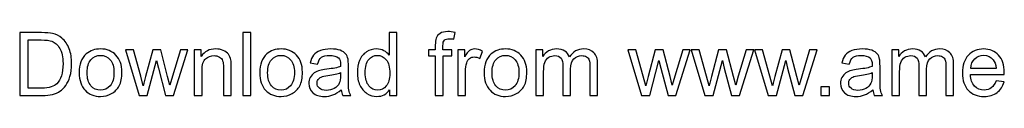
# Model space of a CAD drawing. Header units: millimetres. Extents: x -633 to 605, y -921 to 687.
# Tile 2 of 83: x -301 to -15, y -921 to -902. Entities that reach past the tile are written whole.
import ezdxf

# ---------------------------------------------------------------- set-up
doc = ezdxf.new("R2010")
doc.units = ezdxf.units.MM
doc.header["$MEASUREMENT"] = 0
doc.layers.add('Layer 1', color=7, linetype='Continuous')

msp = doc.modelspace()

# ---------------------------------------------------------------- linework, layer by layer
at = {"layer": 'Layer 1', "color": 250}
for points, knots in [([(-300.9496, -920.4738), (-300.9496, -920.4738), (-300.9496, -902.2008), (-300.9496, -902.2008), (-300.9496, -902.2008), (-300.9496, -902.2008), (-294.6544, -902.2008), (-294.6544, -902.2008), (-294.6544, -902.2008), (-293.2338, -902.2008), (-292.1491, -902.2859), (-291.4005, -902.4603), (-291.4005, -902.4603), (-290.3542, -902.7027), (-289.4609, -903.1409), (-288.7208, -903.7704), (-288.7208, -903.7704), (-287.7553, -904.587), (-287.0364, -905.6249), (-286.5601, -906.8924), (-286.5601, -906.8924), (-286.0794, -908.16), (-285.8412, -909.6104), (-285.8412, -911.2395), (-285.8412, -911.2395), (-285.8412, -912.6261), (-286.0029, -913.8554), (-286.3261, -914.9273), (-286.3261, -914.9273), (-286.6494, -915.9991), (-287.0662, -916.8881), (-287.5724, -917.5899), (-287.5724, -917.5899), (-288.0828, -918.2918), (-288.6358, -918.8447), (-289.2398, -919.2445), (-289.2398, -919.2445), (-289.8395, -919.6486), (-290.5668, -919.9549), (-291.4175, -920.1633), (-291.4175, -920.1633), (-292.2725, -920.3717), (-293.2508, -920.4738), (-294.3567, -920.4738), (-294.3567, -920.4738), (-294.3567, -920.4738), (-300.9496, -920.4738), (-300.9496, -920.4738)], [0, 0, 0, 0, 0.07692308, 0.07692308, 0.07692308, 0.07692308, 0.15384615, 0.15384615, 0.15384615, 0.15384615, 0.23076923, 0.23076923, 0.23076923, 0.23076923, 0.30769231, 0.30769231, 0.30769231, 0.30769231, 0.38461538, 0.38461538, 0.38461538, 0.38461538, 0.46153846, 0.46153846, 0.46153846, 0.46153846, 0.53846154, 0.53846154, 0.53846154, 0.53846154, 0.61538462, 0.61538462, 0.61538462, 0.61538462, 0.69230769, 0.69230769, 0.69230769, 0.69230769, 0.76923077, 0.76923077, 0.76923077, 0.76923077, 0.84615385, 0.84615385, 0.84615385, 0.84615385, 1, 1, 1, 1]), ([(-298.5251, -918.33), (-298.5251, -918.33), (-294.6289, -918.33), (-294.6289, -918.33), (-294.6289, -918.33), (-293.4252, -918.33), (-292.4809, -918.2195), (-291.7961, -917.994), (-291.7961, -917.994), (-291.1113, -917.7686), (-290.5668, -917.4538), (-290.1585, -917.0455), (-290.1585, -917.0455), (-289.5885, -916.4713), (-289.1419, -915.6971), (-288.8229, -914.7273), (-288.8229, -914.7273), (-288.5039, -913.7575), (-288.3423, -912.5836), (-288.3423, -911.2012), (-288.3423, -911.2012), (-288.3423, -909.2871), (-288.657, -907.8154), (-289.2823, -906.7861), (-289.2823, -906.7861), (-289.9075, -905.7567), (-290.6689, -905.0677), (-291.5664, -904.7189), (-291.5664, -904.7189), (-292.2129, -904.4679), (-293.255, -904.3446), (-294.6927, -904.3446), (-294.6927, -904.3446), (-294.6927, -904.3446), (-298.5251, -904.3446), (-298.5251, -904.3446), (-298.5251, -904.3446), (-298.5251, -904.3446), (-298.5251, -918.33), (-298.5251, -918.33)], [0, 0, 0, 0, 0.09090909, 0.09090909, 0.09090909, 0.09090909, 0.18181818, 0.18181818, 0.18181818, 0.18181818, 0.27272727, 0.27272727, 0.27272727, 0.27272727, 0.36363636, 0.36363636, 0.36363636, 0.36363636, 0.45454545, 0.45454545, 0.45454545, 0.45454545, 0.54545455, 0.54545455, 0.54545455, 0.54545455, 0.63636364, 0.63636364, 0.63636364, 0.63636364, 0.72727273, 0.72727273, 0.72727273, 0.72727273, 0.81818182, 0.81818182, 0.81818182, 0.81818182, 1, 1, 1, 1]), ([(-236.033, -920.4738), (-236.033, -920.4738), (-236.033, -902.2008), (-236.033, -902.2008), (-236.033, -902.2008), (-236.033, -902.2008), (-233.7871, -902.2008), (-233.7871, -902.2008), (-233.7871, -902.2008), (-233.7871, -902.2008), (-233.7871, -920.4738), (-233.7871, -920.4738), (-233.7871, -920.4738), (-233.7871, -920.4738), (-236.033, -920.4738), (-236.033, -920.4738)], [0, 0, 0, 0, 0.2, 0.2, 0.2, 0.2, 0.4, 0.4, 0.4, 0.4, 0.6, 0.6, 0.6, 0.6, 1, 1, 1, 1]), ([(-193.3747, -920.4738), (-193.3747, -920.4738), (-193.3747, -918.7937), (-193.3747, -918.7937), (-193.3747, -918.7937), (-194.2127, -920.0995), (-195.4462, -920.7545), (-197.0752, -920.7545), (-197.0752, -920.7545), (-198.1301, -920.7545), (-199.0999, -920.4653), (-199.9804, -919.8826), (-199.9804, -919.8826), (-200.8651, -919.3041), (-201.5499, -918.4917), (-202.0391, -917.4538), (-202.0391, -917.4538), (-202.524, -916.4117), (-202.7664, -915.2165), (-202.7664, -913.8639), (-202.7664, -913.8639), (-202.7664, -912.5453), (-202.5452, -911.3501), (-202.1071, -910.2739), (-202.1071, -910.2739), (-201.6648, -909.2021), (-201.0055, -908.3769), (-200.125, -907.8069), (-200.125, -907.8069), (-199.2488, -907.2327), (-198.262, -906.9477), (-197.1773, -906.9477), (-197.1773, -906.9477), (-196.3777, -906.9477), (-195.6673, -907.1179), (-195.0463, -907.4539), (-195.0463, -907.4539), (-194.4253, -907.7899), (-193.9192, -908.2323), (-193.5278, -908.7725), (-193.5278, -908.7725), (-193.5278, -908.7725), (-193.5278, -902.2008), (-193.5278, -902.2008), (-193.5278, -902.2008), (-193.5278, -902.2008), (-191.282, -902.2008), (-191.282, -902.2008), (-191.282, -902.2008), (-191.282, -902.2008), (-191.282, -920.4738), (-191.282, -920.4738), (-191.282, -920.4738), (-191.282, -920.4738), (-193.3747, -920.4738), (-193.3747, -920.4738)], [0, 0, 0, 0, 0.06666667, 0.06666667, 0.06666667, 0.06666667, 0.13333333, 0.13333333, 0.13333333, 0.13333333, 0.2, 0.2, 0.2, 0.2, 0.26666667, 0.26666667, 0.26666667, 0.26666667, 0.33333333, 0.33333333, 0.33333333, 0.33333333, 0.4, 0.4, 0.4, 0.4, 0.46666667, 0.46666667, 0.46666667, 0.46666667, 0.53333333, 0.53333333, 0.53333333, 0.53333333, 0.6, 0.6, 0.6, 0.6, 0.66666667, 0.66666667, 0.66666667, 0.66666667, 0.73333333, 0.73333333, 0.73333333, 0.73333333, 0.8, 0.8, 0.8, 0.8, 0.86666667, 0.86666667, 0.86666667, 0.86666667, 1, 1, 1, 1]), ([(-180.1038, -920.4738), (-180.1038, -920.4738), (-180.1038, -908.9639), (-180.1038, -908.9639), (-180.1038, -908.9639), (-180.1038, -908.9639), (-182.0944, -908.9639), (-182.0944, -908.9639), (-182.0944, -908.9639), (-182.0944, -908.9639), (-182.0944, -907.2285), (-182.0944, -907.2285), (-182.0944, -907.2285), (-182.0944, -907.2285), (-180.1038, -907.2285), (-180.1038, -907.2285), (-180.1038, -907.2285), (-180.1038, -907.2285), (-180.1038, -905.8248), (-180.1038, -905.8248), (-180.1038, -905.8248), (-180.1038, -904.9358), (-180.0272, -904.2765), (-179.8698, -903.8469), (-179.8698, -903.8469), (-179.6529, -903.2685), (-179.2786, -902.7963), (-178.7342, -902.4348), (-178.7342, -902.4348), (-178.194, -902.0732), (-177.4326, -901.8946), (-176.4543, -901.8946), (-176.4543, -901.8946), (-175.8205, -901.8946), (-175.123, -901.9711), (-174.3573, -902.12), (-174.3573, -902.12), (-174.3573, -902.12), (-174.6934, -904.0851), (-174.6934, -904.0851), (-174.6934, -904.0851), (-175.1612, -904.0043), (-175.5993, -903.9618), (-176.0162, -903.9618), (-176.0162, -903.9618), (-176.6967, -903.9618), (-177.1774, -904.1064), (-177.4624, -904.3956), (-177.4624, -904.3956), (-177.7431, -904.6849), (-177.8835, -905.2251), (-177.8835, -906.0162), (-177.8835, -906.0162), (-177.8835, -906.0162), (-177.8835, -907.2285), (-177.8835, -907.2285), (-177.8835, -907.2285), (-177.8835, -907.2285), (-175.3059, -907.2285), (-175.3059, -907.2285), (-175.3059, -907.2285), (-175.3059, -907.2285), (-175.3059, -908.9639), (-175.3059, -908.9639), (-175.3059, -908.9639), (-175.3059, -908.9639), (-177.8579, -908.9639), (-177.8579, -908.9639), (-177.8579, -908.9639), (-177.8579, -908.9639), (-177.8579, -920.4738), (-177.8579, -920.4738), (-177.8579, -920.4738), (-177.8579, -920.4738), (-180.1038, -920.4738), (-180.1038, -920.4738)], [0, 0, 0, 0, 0.05, 0.05, 0.05, 0.05, 0.1, 0.1, 0.1, 0.1, 0.15, 0.15, 0.15, 0.15, 0.2, 0.2, 0.2, 0.2, 0.25, 0.25, 0.25, 0.25, 0.3, 0.3, 0.3, 0.3, 0.35, 0.35, 0.35, 0.35, 0.4, 0.4, 0.4, 0.4, 0.45, 0.45, 0.45, 0.45, 0.5, 0.5, 0.5, 0.5, 0.55, 0.55, 0.55, 0.55, 0.6, 0.6, 0.6, 0.6, 0.65, 0.65, 0.65, 0.65, 0.7, 0.7, 0.7, 0.7, 0.75, 0.75, 0.75, 0.75, 0.8, 0.8, 0.8, 0.8, 0.85, 0.85, 0.85, 0.85, 0.9, 0.9, 0.9, 0.9, 1, 1, 1, 1]), ([(-283.6422, -913.8511), (-283.6422, -911.4054), (-282.9617, -909.5934), (-281.5963, -908.4152), (-281.5963, -908.4152), (-280.4606, -907.4369), (-279.0697, -906.9477), (-277.4321, -906.9477), (-277.4321, -906.9477), (-275.6159, -906.9477), (-274.1272, -907.5432), (-272.9702, -908.7342), (-272.9702, -908.7342), (-271.8175, -909.9209), (-271.2391, -911.567), (-271.2391, -913.664), (-271.2391, -913.664), (-271.2391, -915.3654), (-271.4943, -916.701), (-272.0047, -917.675), (-272.0047, -917.675), (-272.5151, -918.6491), (-273.2595, -919.4062), (-274.2378, -919.9464), (-274.2378, -919.9464), (-275.2118, -920.4866), (-276.2794, -920.7545), (-277.4321, -920.7545), (-277.4321, -920.7545), (-279.2866, -920.7545), (-280.7839, -920.1633), (-281.9281, -918.9766), (-281.9281, -918.9766), (-283.0722, -917.7899), (-283.6422, -916.08), (-283.6422, -913.8511)], [0, 0, 0, 0, 0.1, 0.1, 0.1, 0.1, 0.2, 0.2, 0.2, 0.2, 0.3, 0.3, 0.3, 0.3, 0.4, 0.4, 0.4, 0.4, 0.5, 0.5, 0.5, 0.5, 0.6, 0.6, 0.6, 0.6, 0.7, 0.7, 0.7, 0.7, 0.8, 0.8, 0.8, 0.8, 1, 1, 1, 1]), ([(-266.2242, -920.4738), (-266.2242, -920.4738), (-270.2267, -907.2285), (-270.2267, -907.2285), (-270.2267, -907.2285), (-270.2267, -907.2285), (-267.8788, -907.2285), (-267.8788, -907.2285), (-267.8788, -907.2285), (-267.8788, -907.2285), (-265.7648, -914.872), (-265.7648, -914.872), (-265.7648, -914.872), (-265.7648, -914.872), (-265.0162, -917.7175), (-265.0162, -917.7175), (-265.0162, -917.7175), (-264.9864, -917.5772), (-264.7567, -916.6669), (-264.3314, -914.9868), (-264.3314, -914.9868), (-264.3314, -914.9868), (-262.2344, -907.2285), (-262.2344, -907.2285), (-262.2344, -907.2285), (-262.2344, -907.2285), (-259.9333, -907.2285), (-259.9333, -907.2285), (-259.9333, -907.2285), (-259.9333, -907.2285), (-257.9384, -914.9188), (-257.9384, -914.9188), (-257.9384, -914.9188), (-257.9384, -914.9188), (-257.2876, -917.4411), (-257.2876, -917.4411), (-257.2876, -917.4411), (-257.2876, -917.4411), (-256.5262, -914.8847), (-256.5262, -914.8847), (-256.5262, -914.8847), (-256.5262, -914.8847), (-254.2379, -907.2285), (-254.2379, -907.2285), (-254.2379, -907.2285), (-254.2379, -907.2285), (-252.0558, -907.2285), (-252.0558, -907.2285), (-252.0558, -907.2285), (-252.0558, -907.2285), (-256.2115, -920.4738), (-256.2115, -920.4738), (-256.2115, -920.4738), (-256.2115, -920.4738), (-258.5339, -920.4738), (-258.5339, -920.4738), (-258.5339, -920.4738), (-258.5339, -920.4738), (-260.6351, -912.5496), (-260.6351, -912.5496), (-260.6351, -912.5496), (-260.6351, -912.5496), (-261.1668, -910.2825), (-261.1668, -910.2825), (-261.1668, -910.2825), (-261.1668, -910.2825), (-263.8465, -920.4738), (-263.8465, -920.4738), (-263.8465, -920.4738), (-263.8465, -920.4738), (-266.2242, -920.4738), (-266.2242, -920.4738)], [0, 0, 0, 0, 0.05263158, 0.05263158, 0.05263158, 0.05263158, 0.10526316, 0.10526316, 0.10526316, 0.10526316, 0.15789474, 0.15789474, 0.15789474, 0.15789474, 0.21052632, 0.21052632, 0.21052632, 0.21052632, 0.26315789, 0.26315789, 0.26315789, 0.26315789, 0.31578947, 0.31578947, 0.31578947, 0.31578947, 0.36842105, 0.36842105, 0.36842105, 0.36842105, 0.42105263, 0.42105263, 0.42105263, 0.42105263, 0.47368421, 0.47368421, 0.47368421, 0.47368421, 0.52631579, 0.52631579, 0.52631579, 0.52631579, 0.57894737, 0.57894737, 0.57894737, 0.57894737, 0.63157895, 0.63157895, 0.63157895, 0.63157895, 0.68421053, 0.68421053, 0.68421053, 0.68421053, 0.73684211, 0.73684211, 0.73684211, 0.73684211, 0.78947368, 0.78947368, 0.78947368, 0.78947368, 0.84210526, 0.84210526, 0.84210526, 0.84210526, 0.89473684, 0.89473684, 0.89473684, 0.89473684, 1, 1, 1, 1]), ([(-250.1758, -920.4738), (-250.1758, -920.4738), (-250.1758, -907.2285), (-250.1758, -907.2285), (-250.1758, -907.2285), (-250.1758, -907.2285), (-248.1597, -907.2285), (-248.1597, -907.2285), (-248.1597, -907.2285), (-248.1597, -907.2285), (-248.1597, -909.1085), (-248.1597, -909.1085), (-248.1597, -909.1085), (-247.1899, -907.6666), (-245.7862, -906.9477), (-243.953, -906.9477), (-243.953, -906.9477), (-243.1533, -906.9477), (-242.4217, -907.0923), (-241.7539, -907.3773), (-241.7539, -907.3773), (-241.0861, -907.6623), (-240.5842, -908.0409), (-240.2524, -908.5045), (-240.2524, -908.5045), (-239.9207, -908.9681), (-239.6867, -909.5211), (-239.5549, -910.1591), (-239.5549, -910.1591), (-239.4741, -910.5759), (-239.4315, -911.3033), (-239.4315, -912.3411), (-239.4315, -912.3411), (-239.4315, -912.3411), (-239.4315, -920.4738), (-239.4315, -920.4738), (-239.4315, -920.4738), (-239.4315, -920.4738), (-241.6774, -920.4738), (-241.6774, -920.4738), (-241.6774, -920.4738), (-241.6774, -920.4738), (-241.6774, -912.4262), (-241.6774, -912.4262), (-241.6774, -912.4262), (-241.6774, -911.5117), (-241.7624, -910.8269), (-241.9368, -910.376), (-241.9368, -910.376), (-242.1112, -909.9252), (-242.4217, -909.5636), (-242.8641, -909.2914), (-242.8641, -909.2914), (-243.3064, -909.0234), (-243.8296, -908.8873), (-244.4251, -908.8873), (-244.4251, -908.8873), (-245.3779, -908.8873), (-246.1988, -909.1893), (-246.8921, -909.7976), (-246.8921, -909.7976), (-247.5854, -910.4016), (-247.93, -911.5542), (-247.93, -913.2471), (-247.93, -913.2471), (-247.93, -913.2471), (-247.93, -920.4738), (-247.93, -920.4738), (-247.93, -920.4738), (-247.93, -920.4738), (-250.1758, -920.4738), (-250.1758, -920.4738)], [0, 0, 0, 0, 0.05263158, 0.05263158, 0.05263158, 0.05263158, 0.10526316, 0.10526316, 0.10526316, 0.10526316, 0.15789474, 0.15789474, 0.15789474, 0.15789474, 0.21052632, 0.21052632, 0.21052632, 0.21052632, 0.26315789, 0.26315789, 0.26315789, 0.26315789, 0.31578947, 0.31578947, 0.31578947, 0.31578947, 0.36842105, 0.36842105, 0.36842105, 0.36842105, 0.42105263, 0.42105263, 0.42105263, 0.42105263, 0.47368421, 0.47368421, 0.47368421, 0.47368421, 0.52631579, 0.52631579, 0.52631579, 0.52631579, 0.57894737, 0.57894737, 0.57894737, 0.57894737, 0.63157895, 0.63157895, 0.63157895, 0.63157895, 0.68421053, 0.68421053, 0.68421053, 0.68421053, 0.73684211, 0.73684211, 0.73684211, 0.73684211, 0.78947368, 0.78947368, 0.78947368, 0.78947368, 0.84210526, 0.84210526, 0.84210526, 0.84210526, 0.89473684, 0.89473684, 0.89473684, 0.89473684, 1, 1, 1, 1]), ([(-231.1542, -913.8511), (-231.1542, -911.4054), (-230.4737, -909.5934), (-229.1083, -908.4152), (-229.1083, -908.4152), (-227.9726, -907.4369), (-226.5817, -906.9477), (-224.9441, -906.9477), (-224.9441, -906.9477), (-223.1279, -906.9477), (-221.6392, -907.5432), (-220.4822, -908.7342), (-220.4822, -908.7342), (-219.3295, -909.9209), (-218.7511, -911.567), (-218.7511, -913.664), (-218.7511, -913.664), (-218.7511, -915.3654), (-219.0063, -916.701), (-219.5167, -917.675), (-219.5167, -917.675), (-220.0271, -918.6491), (-220.7715, -919.4062), (-221.7498, -919.9464), (-221.7498, -919.9464), (-222.7238, -920.4866), (-223.7914, -920.7545), (-224.9441, -920.7545), (-224.9441, -920.7545), (-226.7986, -920.7545), (-228.2959, -920.1633), (-229.4401, -918.9766), (-229.4401, -918.9766), (-230.5842, -917.7899), (-231.1542, -916.08), (-231.1542, -913.8511)], [0, 0, 0, 0, 0.1, 0.1, 0.1, 0.1, 0.2, 0.2, 0.2, 0.2, 0.3, 0.3, 0.3, 0.3, 0.4, 0.4, 0.4, 0.4, 0.5, 0.5, 0.5, 0.5, 0.6, 0.6, 0.6, 0.6, 0.7, 0.7, 0.7, 0.7, 0.8, 0.8, 0.8, 0.8, 1, 1, 1, 1]), ([(-207.4665, -918.8149), (-208.3002, -919.5253), (-209.1041, -920.0229), (-209.874, -920.3164), (-209.874, -920.3164), (-210.6439, -920.6099), (-211.4691, -920.7545), (-212.3538, -920.7545), (-212.3538, -920.7545), (-213.8085, -920.7545), (-214.9271, -920.4015), (-215.7098, -919.6912), (-215.7098, -919.6912), (-216.4924, -918.9851), (-216.8837, -918.0791), (-216.8837, -916.9774), (-216.8837, -916.9774), (-216.8837, -916.3309), (-216.7349, -915.7397), (-216.4414, -915.2037), (-216.4414, -915.2037), (-216.1436, -914.6678), (-215.7566, -914.2424), (-215.2802, -913.9192), (-215.2802, -913.9192), (-214.7995, -913.5959), (-214.2636, -913.3492), (-213.6639, -913.1833), (-213.6639, -913.1833), (-213.2215, -913.0685), (-212.5537, -912.9579), (-211.6647, -912.8473), (-211.6647, -912.8473), (-209.8527, -912.6346), (-208.5129, -912.3752), (-207.6579, -912.0774), (-207.6579, -912.0774), (-207.6494, -911.7712), (-207.6452, -911.5755), (-207.6452, -911.4947), (-207.6452, -911.4947), (-207.6452, -910.5845), (-207.8579, -909.9422), (-208.2832, -909.5679), (-208.2832, -909.5679), (-208.8574, -909.0617), (-209.7124, -908.8107), (-210.8438, -908.8107), (-210.8438, -908.8107), (-211.9029, -908.8107), (-212.6856, -908.9979), (-213.1875, -909.368), (-213.1875, -909.368), (-213.6936, -909.738), (-214.0637, -910.393), (-214.3061, -911.3373), (-214.3061, -911.3373), (-214.3061, -911.3373), (-216.5009, -911.0311), (-216.5009, -911.0311), (-216.5009, -911.0311), (-216.301, -910.091), (-215.9735, -909.3297), (-215.5141, -908.7512), (-215.5141, -908.7512), (-215.0547, -908.1727), (-214.3912, -907.7304), (-213.5235, -907.4156), (-213.5235, -907.4156), (-212.66, -907.1051), (-211.652, -906.9477), (-210.512, -906.9477), (-210.512, -906.9477), (-209.3806, -906.9477), (-208.4576, -907.0796), (-207.7473, -907.3476), (-207.7473, -907.3476), (-207.0412, -907.6155), (-206.518, -907.9473), (-206.1862, -908.3514), (-206.1862, -908.3514), (-205.8545, -908.7555), (-205.6205, -909.2659), (-205.4844, -909.8826), (-205.4844, -909.8826), (-205.4121, -910.2654), (-205.3738, -910.9545), (-205.3738, -911.9456), (-205.3738, -911.9456), (-205.3738, -911.9456), (-205.3738, -914.923), (-205.3738, -914.923), (-205.3738, -914.923), (-205.3738, -917.003), (-205.327, -918.3173), (-205.2335, -918.8745), (-205.2335, -918.8745), (-205.1441, -919.4317), (-204.957, -919.9634), (-204.6848, -920.4738), (-204.6848, -920.4738), (-204.6848, -920.4738), (-207.0327, -920.4738), (-207.0327, -920.4738), (-207.0327, -920.4738), (-207.2581, -920.0017), (-207.4027, -919.4487), (-207.4665, -918.8149)], [0, 0, 0, 0, 0.03571429, 0.03571429, 0.03571429, 0.03571429, 0.07142857, 0.07142857, 0.07142857, 0.07142857, 0.10714286, 0.10714286, 0.10714286, 0.10714286, 0.14285714, 0.14285714, 0.14285714, 0.14285714, 0.17857143, 0.17857143, 0.17857143, 0.17857143, 0.21428571, 0.21428571, 0.21428571, 0.21428571, 0.25, 0.25, 0.25, 0.25, 0.28571429, 0.28571429, 0.28571429, 0.28571429, 0.32142857, 0.32142857, 0.32142857, 0.32142857, 0.35714286, 0.35714286, 0.35714286, 0.35714286, 0.39285714, 0.39285714, 0.39285714, 0.39285714, 0.42857143, 0.42857143, 0.42857143, 0.42857143, 0.46428571, 0.46428571, 0.46428571, 0.46428571, 0.5, 0.5, 0.5, 0.5, 0.53571429, 0.53571429, 0.53571429, 0.53571429, 0.57142857, 0.57142857, 0.57142857, 0.57142857, 0.60714286, 0.60714286, 0.60714286, 0.60714286, 0.64285714, 0.64285714, 0.64285714, 0.64285714, 0.67857143, 0.67857143, 0.67857143, 0.67857143, 0.71428571, 0.71428571, 0.71428571, 0.71428571, 0.75, 0.75, 0.75, 0.75, 0.78571429, 0.78571429, 0.78571429, 0.78571429, 0.82142857, 0.82142857, 0.82142857, 0.82142857, 0.85714286, 0.85714286, 0.85714286, 0.85714286, 0.89285714, 0.89285714, 0.89285714, 0.89285714, 0.92857143, 0.92857143, 0.92857143, 0.92857143, 1, 1, 1, 1]), ([(-173.5746, -920.4738), (-173.5746, -920.4738), (-173.5746, -907.2285), (-173.5746, -907.2285), (-173.5746, -907.2285), (-173.5746, -907.2285), (-171.5585, -907.2285), (-171.5585, -907.2285), (-171.5585, -907.2285), (-171.5585, -907.2285), (-171.5585, -909.2574), (-171.5585, -909.2574), (-171.5585, -909.2574), (-171.0438, -908.3173), (-170.5674, -907.6963), (-170.1293, -907.3986), (-170.1293, -907.3986), (-169.6912, -907.0966), (-169.2106, -906.9477), (-168.6874, -906.9477), (-168.6874, -906.9477), (-167.9303, -906.9477), (-167.1604, -907.1859), (-166.3777, -907.6581), (-166.3777, -907.6581), (-166.3777, -907.6581), (-167.1774, -909.7295), (-167.1774, -909.7295), (-167.1774, -909.7295), (-167.7218, -909.4233), (-168.2663, -909.2701), (-168.8107, -909.2701), (-168.8107, -909.2701), (-169.2999, -909.2701), (-169.738, -909.419), (-170.1251, -909.7125), (-170.1251, -909.7125), (-170.5121, -910.006), (-170.7886, -910.4143), (-170.9545, -910.9375), (-170.9545, -910.9375), (-171.2055, -911.7329), (-171.3288, -912.6049), (-171.3288, -913.5534), (-171.3288, -913.5534), (-171.3288, -913.5534), (-171.3288, -920.4738), (-171.3288, -920.4738), (-171.3288, -920.4738), (-171.3288, -920.4738), (-173.5746, -920.4738), (-173.5746, -920.4738)], [0, 0, 0, 0, 0.07142857, 0.07142857, 0.07142857, 0.07142857, 0.14285714, 0.14285714, 0.14285714, 0.14285714, 0.21428571, 0.21428571, 0.21428571, 0.21428571, 0.28571429, 0.28571429, 0.28571429, 0.28571429, 0.35714286, 0.35714286, 0.35714286, 0.35714286, 0.42857143, 0.42857143, 0.42857143, 0.42857143, 0.5, 0.5, 0.5, 0.5, 0.57142857, 0.57142857, 0.57142857, 0.57142857, 0.64285714, 0.64285714, 0.64285714, 0.64285714, 0.71428571, 0.71428571, 0.71428571, 0.71428571, 0.78571429, 0.78571429, 0.78571429, 0.78571429, 0.85714286, 0.85714286, 0.85714286, 0.85714286, 1, 1, 1, 1]), ([(-165.8928, -913.8511), (-165.8928, -911.4054), (-165.2123, -909.5934), (-163.8469, -908.4152), (-163.8469, -908.4152), (-162.7112, -907.4369), (-161.3203, -906.9477), (-159.6827, -906.9477), (-159.6827, -906.9477), (-157.8665, -906.9477), (-156.3778, -907.5432), (-155.2208, -908.7342), (-155.2208, -908.7342), (-154.0681, -909.9209), (-153.4897, -911.567), (-153.4897, -913.664), (-153.4897, -913.664), (-153.4897, -915.3654), (-153.7449, -916.701), (-154.2553, -917.675), (-154.2553, -917.675), (-154.7657, -918.6491), (-155.5101, -919.4062), (-156.4884, -919.9464), (-156.4884, -919.9464), (-157.4624, -920.4866), (-158.53, -920.7545), (-159.6827, -920.7545), (-159.6827, -920.7545), (-161.5372, -920.7545), (-163.0345, -920.1633), (-164.1787, -918.9766), (-164.1787, -918.9766), (-165.3228, -917.7899), (-165.8928, -916.08), (-165.8928, -913.8511)], [0, 0, 0, 0, 0.1, 0.1, 0.1, 0.1, 0.2, 0.2, 0.2, 0.2, 0.3, 0.3, 0.3, 0.3, 0.4, 0.4, 0.4, 0.4, 0.5, 0.5, 0.5, 0.5, 0.6, 0.6, 0.6, 0.6, 0.7, 0.7, 0.7, 0.7, 0.8, 0.8, 0.8, 0.8, 1, 1, 1, 1]), ([(-150.8567, -920.4738), (-150.8567, -920.4738), (-150.8567, -907.2285), (-150.8567, -907.2285), (-150.8567, -907.2285), (-150.8567, -907.2285), (-148.8406, -907.2285), (-148.8406, -907.2285), (-148.8406, -907.2285), (-148.8406, -907.2285), (-148.8406, -909.1), (-148.8406, -909.1), (-148.8406, -909.1), (-148.428, -908.4535), (-147.875, -907.9303), (-147.186, -907.539), (-147.186, -907.539), (-146.4969, -907.1434), (-145.7143, -906.9477), (-144.8338, -906.9477), (-144.8338, -906.9477), (-143.8555, -906.9477), (-143.0516, -907.1519), (-142.4263, -907.556), (-142.4263, -907.556), (-141.8011, -907.9643), (-141.3587, -908.53), (-141.1035, -909.2616), (-141.1035, -909.2616), (-140.0486, -907.7176), (-138.6833, -906.9477), (-136.9989, -906.9477), (-136.9989, -906.9477), (-135.6803, -906.9477), (-134.6637, -907.3093), (-133.9576, -908.0366), (-133.9576, -908.0366), (-133.2473, -908.764), (-132.89, -909.8826), (-132.89, -911.3926), (-132.89, -911.3926), (-132.89, -911.3926), (-132.89, -920.4738), (-132.89, -920.4738), (-132.89, -920.4738), (-132.89, -920.4738), (-135.1358, -920.4738), (-135.1358, -920.4738), (-135.1358, -920.4738), (-135.1358, -920.4738), (-135.1358, -912.137), (-135.1358, -912.137), (-135.1358, -912.137), (-135.1358, -911.2437), (-135.2124, -910.5972), (-135.357, -910.2016), (-135.357, -910.2016), (-135.5016, -909.8061), (-135.7654, -909.4913), (-136.1524, -909.2489), (-136.1524, -909.2489), (-136.5352, -909.0064), (-136.9861, -908.8873), (-137.5008, -908.8873), (-137.5008, -908.8873), (-138.4365, -908.8873), (-139.2107, -909.1978), (-139.8274, -909.8146), (-139.8274, -909.8146), (-140.4442, -910.4356), (-140.7504, -911.4266), (-140.7504, -912.7878), (-140.7504, -912.7878), (-140.7504, -912.7878), (-140.7504, -920.4738), (-140.7504, -920.4738), (-140.7504, -920.4738), (-140.7504, -920.4738), (-142.9963, -920.4738), (-142.9963, -920.4738), (-142.9963, -920.4738), (-142.9963, -920.4738), (-142.9963, -911.8775), (-142.9963, -911.8775), (-142.9963, -911.8775), (-142.9963, -910.8822), (-143.1792, -910.1336), (-143.545, -909.6359), (-143.545, -909.6359), (-143.9108, -909.1383), (-144.5105, -908.8873), (-145.34, -908.8873), (-145.34, -908.8873), (-145.9695, -908.8873), (-146.5522, -909.0532), (-147.0881, -909.385), (-147.0881, -909.385), (-147.6241, -909.7167), (-148.0111, -910.2016), (-148.2536, -910.8439), (-148.2536, -910.8439), (-148.4918, -911.4819), (-148.6109, -912.4049), (-148.6109, -913.6087), (-148.6109, -913.6087), (-148.6109, -913.6087), (-148.6109, -920.4738), (-148.6109, -920.4738), (-148.6109, -920.4738), (-148.6109, -920.4738), (-150.8567, -920.4738), (-150.8567, -920.4738)], [0, 0, 0, 0, 0.03448276, 0.03448276, 0.03448276, 0.03448276, 0.06896552, 0.06896552, 0.06896552, 0.06896552, 0.10344828, 0.10344828, 0.10344828, 0.10344828, 0.13793103, 0.13793103, 0.13793103, 0.13793103, 0.17241379, 0.17241379, 0.17241379, 0.17241379, 0.20689655, 0.20689655, 0.20689655, 0.20689655, 0.24137931, 0.24137931, 0.24137931, 0.24137931, 0.27586207, 0.27586207, 0.27586207, 0.27586207, 0.31034483, 0.31034483, 0.31034483, 0.31034483, 0.34482759, 0.34482759, 0.34482759, 0.34482759, 0.37931034, 0.37931034, 0.37931034, 0.37931034, 0.4137931, 0.4137931, 0.4137931, 0.4137931, 0.44827586, 0.44827586, 0.44827586, 0.44827586, 0.48275862, 0.48275862, 0.48275862, 0.48275862, 0.51724138, 0.51724138, 0.51724138, 0.51724138, 0.55172414, 0.55172414, 0.55172414, 0.55172414, 0.5862069, 0.5862069, 0.5862069, 0.5862069, 0.62068966, 0.62068966, 0.62068966, 0.62068966, 0.65517241, 0.65517241, 0.65517241, 0.65517241, 0.68965517, 0.68965517, 0.68965517, 0.68965517, 0.72413793, 0.72413793, 0.72413793, 0.72413793, 0.75862069, 0.75862069, 0.75862069, 0.75862069, 0.79310345, 0.79310345, 0.79310345, 0.79310345, 0.82758621, 0.82758621, 0.82758621, 0.82758621, 0.86206897, 0.86206897, 0.86206897, 0.86206897, 0.89655172, 0.89655172, 0.89655172, 0.89655172, 0.93103448, 0.93103448, 0.93103448, 0.93103448, 1, 1, 1, 1]), ([(-120.1253, -920.4738), (-120.1253, -920.4738), (-124.1278, -907.2285), (-124.1278, -907.2285), (-124.1278, -907.2285), (-124.1278, -907.2285), (-121.7799, -907.2285), (-121.7799, -907.2285), (-121.7799, -907.2285), (-121.7799, -907.2285), (-119.6659, -914.872), (-119.6659, -914.872), (-119.6659, -914.872), (-119.6659, -914.872), (-118.9173, -917.7175), (-118.9173, -917.7175), (-118.9173, -917.7175), (-118.8875, -917.5772), (-118.6578, -916.6669), (-118.2325, -914.9868), (-118.2325, -914.9868), (-118.2325, -914.9868), (-116.1355, -907.2285), (-116.1355, -907.2285), (-116.1355, -907.2285), (-116.1355, -907.2285), (-113.8344, -907.2285), (-113.8344, -907.2285), (-113.8344, -907.2285), (-113.8344, -907.2285), (-111.8395, -914.9188), (-111.8395, -914.9188), (-111.8395, -914.9188), (-111.8395, -914.9188), (-111.1887, -917.4411), (-111.1887, -917.4411), (-111.1887, -917.4411), (-111.1887, -917.4411), (-110.4273, -914.8847), (-110.4273, -914.8847), (-110.4273, -914.8847), (-110.4273, -914.8847), (-108.139, -907.2285), (-108.139, -907.2285), (-108.139, -907.2285), (-108.139, -907.2285), (-105.9569, -907.2285), (-105.9569, -907.2285), (-105.9569, -907.2285), (-105.9569, -907.2285), (-110.1126, -920.4738), (-110.1126, -920.4738), (-110.1126, -920.4738), (-110.1126, -920.4738), (-112.435, -920.4738), (-112.435, -920.4738), (-112.435, -920.4738), (-112.435, -920.4738), (-114.5362, -912.5496), (-114.5362, -912.5496), (-114.5362, -912.5496), (-114.5362, -912.5496), (-115.0679, -910.2825), (-115.0679, -910.2825), (-115.0679, -910.2825), (-115.0679, -910.2825), (-117.7476, -920.4738), (-117.7476, -920.4738), (-117.7476, -920.4738), (-117.7476, -920.4738), (-120.1253, -920.4738), (-120.1253, -920.4738)], [0, 0, 0, 0, 0.05263158, 0.05263158, 0.05263158, 0.05263158, 0.10526316, 0.10526316, 0.10526316, 0.10526316, 0.15789474, 0.15789474, 0.15789474, 0.15789474, 0.21052632, 0.21052632, 0.21052632, 0.21052632, 0.26315789, 0.26315789, 0.26315789, 0.26315789, 0.31578947, 0.31578947, 0.31578947, 0.31578947, 0.36842105, 0.36842105, 0.36842105, 0.36842105, 0.42105263, 0.42105263, 0.42105263, 0.42105263, 0.47368421, 0.47368421, 0.47368421, 0.47368421, 0.52631579, 0.52631579, 0.52631579, 0.52631579, 0.57894737, 0.57894737, 0.57894737, 0.57894737, 0.63157895, 0.63157895, 0.63157895, 0.63157895, 0.68421053, 0.68421053, 0.68421053, 0.68421053, 0.73684211, 0.73684211, 0.73684211, 0.73684211, 0.78947368, 0.78947368, 0.78947368, 0.78947368, 0.84210526, 0.84210526, 0.84210526, 0.84210526, 0.89473684, 0.89473684, 0.89473684, 0.89473684, 1, 1, 1, 1]), ([(-101.695, -920.4738), (-101.695, -920.4738), (-105.6975, -907.2285), (-105.6975, -907.2285), (-105.6975, -907.2285), (-105.6975, -907.2285), (-103.3496, -907.2285), (-103.3496, -907.2285), (-103.3496, -907.2285), (-103.3496, -907.2285), (-101.2356, -914.872), (-101.2356, -914.872), (-101.2356, -914.872), (-101.2356, -914.872), (-100.487, -917.7175), (-100.487, -917.7175), (-100.487, -917.7175), (-100.4572, -917.5772), (-100.2275, -916.6669), (-99.8022, -914.9868), (-99.8022, -914.9868), (-99.8022, -914.9868), (-97.7052, -907.2285), (-97.7052, -907.2285), (-97.7052, -907.2285), (-97.7052, -907.2285), (-95.4041, -907.2285), (-95.4041, -907.2285), (-95.4041, -907.2285), (-95.4041, -907.2285), (-93.4092, -914.9188), (-93.4092, -914.9188), (-93.4092, -914.9188), (-93.4092, -914.9188), (-92.7584, -917.4411), (-92.7584, -917.4411), (-92.7584, -917.4411), (-92.7584, -917.4411), (-91.997, -914.8847), (-91.997, -914.8847), (-91.997, -914.8847), (-91.997, -914.8847), (-89.7087, -907.2285), (-89.7087, -907.2285), (-89.7087, -907.2285), (-89.7087, -907.2285), (-87.5266, -907.2285), (-87.5266, -907.2285), (-87.5266, -907.2285), (-87.5266, -907.2285), (-91.6823, -920.4738), (-91.6823, -920.4738), (-91.6823, -920.4738), (-91.6823, -920.4738), (-94.0047, -920.4738), (-94.0047, -920.4738), (-94.0047, -920.4738), (-94.0047, -920.4738), (-96.1059, -912.5496), (-96.1059, -912.5496), (-96.1059, -912.5496), (-96.1059, -912.5496), (-96.6376, -910.2825), (-96.6376, -910.2825), (-96.6376, -910.2825), (-96.6376, -910.2825), (-99.3173, -920.4738), (-99.3173, -920.4738), (-99.3173, -920.4738), (-99.3173, -920.4738), (-101.695, -920.4738), (-101.695, -920.4738)], [0, 0, 0, 0, 0.05263158, 0.05263158, 0.05263158, 0.05263158, 0.10526316, 0.10526316, 0.10526316, 0.10526316, 0.15789474, 0.15789474, 0.15789474, 0.15789474, 0.21052632, 0.21052632, 0.21052632, 0.21052632, 0.26315789, 0.26315789, 0.26315789, 0.26315789, 0.31578947, 0.31578947, 0.31578947, 0.31578947, 0.36842105, 0.36842105, 0.36842105, 0.36842105, 0.42105263, 0.42105263, 0.42105263, 0.42105263, 0.47368421, 0.47368421, 0.47368421, 0.47368421, 0.52631579, 0.52631579, 0.52631579, 0.52631579, 0.57894737, 0.57894737, 0.57894737, 0.57894737, 0.63157895, 0.63157895, 0.63157895, 0.63157895, 0.68421053, 0.68421053, 0.68421053, 0.68421053, 0.73684211, 0.73684211, 0.73684211, 0.73684211, 0.78947368, 0.78947368, 0.78947368, 0.78947368, 0.84210526, 0.84210526, 0.84210526, 0.84210526, 0.89473684, 0.89473684, 0.89473684, 0.89473684, 1, 1, 1, 1]), ([(-83.2647, -920.4738), (-83.2647, -920.4738), (-87.2672, -907.2285), (-87.2672, -907.2285), (-87.2672, -907.2285), (-87.2672, -907.2285), (-84.9193, -907.2285), (-84.9193, -907.2285), (-84.9193, -907.2285), (-84.9193, -907.2285), (-82.8053, -914.872), (-82.8053, -914.872), (-82.8053, -914.872), (-82.8053, -914.872), (-82.0567, -917.7175), (-82.0567, -917.7175), (-82.0567, -917.7175), (-82.0269, -917.5772), (-81.7972, -916.6669), (-81.3719, -914.9868), (-81.3719, -914.9868), (-81.3719, -914.9868), (-79.2749, -907.2285), (-79.2749, -907.2285), (-79.2749, -907.2285), (-79.2749, -907.2285), (-76.9738, -907.2285), (-76.9738, -907.2285), (-76.9738, -907.2285), (-76.9738, -907.2285), (-74.9789, -914.9188), (-74.9789, -914.9188), (-74.9789, -914.9188), (-74.9789, -914.9188), (-74.3281, -917.4411), (-74.3281, -917.4411), (-74.3281, -917.4411), (-74.3281, -917.4411), (-73.5667, -914.8847), (-73.5667, -914.8847), (-73.5667, -914.8847), (-73.5667, -914.8847), (-71.2784, -907.2285), (-71.2784, -907.2285), (-71.2784, -907.2285), (-71.2784, -907.2285), (-69.0963, -907.2285), (-69.0963, -907.2285), (-69.0963, -907.2285), (-69.0963, -907.2285), (-73.252, -920.4738), (-73.252, -920.4738), (-73.252, -920.4738), (-73.252, -920.4738), (-75.5744, -920.4738), (-75.5744, -920.4738), (-75.5744, -920.4738), (-75.5744, -920.4738), (-77.6756, -912.5496), (-77.6756, -912.5496), (-77.6756, -912.5496), (-77.6756, -912.5496), (-78.2073, -910.2825), (-78.2073, -910.2825), (-78.2073, -910.2825), (-78.2073, -910.2825), (-80.887, -920.4738), (-80.887, -920.4738), (-80.887, -920.4738), (-80.887, -920.4738), (-83.2647, -920.4738), (-83.2647, -920.4738)], [0, 0, 0, 0, 0.05263158, 0.05263158, 0.05263158, 0.05263158, 0.10526316, 0.10526316, 0.10526316, 0.10526316, 0.15789474, 0.15789474, 0.15789474, 0.15789474, 0.21052632, 0.21052632, 0.21052632, 0.21052632, 0.26315789, 0.26315789, 0.26315789, 0.26315789, 0.31578947, 0.31578947, 0.31578947, 0.31578947, 0.36842105, 0.36842105, 0.36842105, 0.36842105, 0.42105263, 0.42105263, 0.42105263, 0.42105263, 0.47368421, 0.47368421, 0.47368421, 0.47368421, 0.52631579, 0.52631579, 0.52631579, 0.52631579, 0.57894737, 0.57894737, 0.57894737, 0.57894737, 0.63157895, 0.63157895, 0.63157895, 0.63157895, 0.68421053, 0.68421053, 0.68421053, 0.68421053, 0.73684211, 0.73684211, 0.73684211, 0.73684211, 0.78947368, 0.78947368, 0.78947368, 0.78947368, 0.84210526, 0.84210526, 0.84210526, 0.84210526, 0.89473684, 0.89473684, 0.89473684, 0.89473684, 1, 1, 1, 1]), ([(-52.882, -918.8149), (-53.7157, -919.5253), (-54.5196, -920.0229), (-55.2895, -920.3164), (-55.2895, -920.3164), (-56.0594, -920.6099), (-56.8846, -920.7545), (-57.7693, -920.7545), (-57.7693, -920.7545), (-59.224, -920.7545), (-60.3426, -920.4015), (-61.1253, -919.6912), (-61.1253, -919.6912), (-61.9079, -918.9851), (-62.2992, -918.0791), (-62.2992, -916.9774), (-62.2992, -916.9774), (-62.2992, -916.3309), (-62.1504, -915.7397), (-61.8569, -915.2037), (-61.8569, -915.2037), (-61.5591, -914.6678), (-61.1721, -914.2424), (-60.6957, -913.9192), (-60.6957, -913.9192), (-60.215, -913.5959), (-59.6791, -913.3492), (-59.0794, -913.1833), (-59.0794, -913.1833), (-58.637, -913.0685), (-57.9692, -912.9579), (-57.0802, -912.8473), (-57.0802, -912.8473), (-55.2682, -912.6346), (-53.9284, -912.3752), (-53.0734, -912.0774), (-53.0734, -912.0774), (-53.0649, -911.7712), (-53.0607, -911.5755), (-53.0607, -911.4947), (-53.0607, -911.4947), (-53.0607, -910.5845), (-53.2734, -909.9422), (-53.6987, -909.5679), (-53.6987, -909.5679), (-54.2729, -909.0617), (-55.1279, -908.8107), (-56.2593, -908.8107), (-56.2593, -908.8107), (-57.3184, -908.8107), (-58.1011, -908.9979), (-58.603, -909.368), (-58.603, -909.368), (-59.1091, -909.738), (-59.4792, -910.393), (-59.7216, -911.3373), (-59.7216, -911.3373), (-59.7216, -911.3373), (-61.9164, -911.0311), (-61.9164, -911.0311), (-61.9164, -911.0311), (-61.7165, -910.091), (-61.389, -909.3297), (-60.9296, -908.7512), (-60.9296, -908.7512), (-60.4702, -908.1727), (-59.8067, -907.7304), (-58.939, -907.4156), (-58.939, -907.4156), (-58.0755, -907.1051), (-57.0675, -906.9477), (-55.9275, -906.9477), (-55.9275, -906.9477), (-54.7961, -906.9477), (-53.8731, -907.0796), (-53.1628, -907.3476), (-53.1628, -907.3476), (-52.4567, -907.6155), (-51.9335, -907.9473), (-51.6017, -908.3514), (-51.6017, -908.3514), (-51.27, -908.7555), (-51.036, -909.2659), (-50.8999, -909.8826), (-50.8999, -909.8826), (-50.8276, -910.2654), (-50.7893, -910.9545), (-50.7893, -911.9456), (-50.7893, -911.9456), (-50.7893, -911.9456), (-50.7893, -914.923), (-50.7893, -914.923), (-50.7893, -914.923), (-50.7893, -917.003), (-50.7425, -918.3173), (-50.649, -918.8745), (-50.649, -918.8745), (-50.5596, -919.4317), (-50.3725, -919.9634), (-50.1003, -920.4738), (-50.1003, -920.4738), (-50.1003, -920.4738), (-52.4482, -920.4738), (-52.4482, -920.4738), (-52.4482, -920.4738), (-52.6736, -920.0017), (-52.8182, -919.4487), (-52.882, -918.8149)], [0, 0, 0, 0, 0.03571429, 0.03571429, 0.03571429, 0.03571429, 0.07142857, 0.07142857, 0.07142857, 0.07142857, 0.10714286, 0.10714286, 0.10714286, 0.10714286, 0.14285714, 0.14285714, 0.14285714, 0.14285714, 0.17857143, 0.17857143, 0.17857143, 0.17857143, 0.21428571, 0.21428571, 0.21428571, 0.21428571, 0.25, 0.25, 0.25, 0.25, 0.28571429, 0.28571429, 0.28571429, 0.28571429, 0.32142857, 0.32142857, 0.32142857, 0.32142857, 0.35714286, 0.35714286, 0.35714286, 0.35714286, 0.39285714, 0.39285714, 0.39285714, 0.39285714, 0.42857143, 0.42857143, 0.42857143, 0.42857143, 0.46428571, 0.46428571, 0.46428571, 0.46428571, 0.5, 0.5, 0.5, 0.5, 0.53571429, 0.53571429, 0.53571429, 0.53571429, 0.57142857, 0.57142857, 0.57142857, 0.57142857, 0.60714286, 0.60714286, 0.60714286, 0.60714286, 0.64285714, 0.64285714, 0.64285714, 0.64285714, 0.67857143, 0.67857143, 0.67857143, 0.67857143, 0.71428571, 0.71428571, 0.71428571, 0.71428571, 0.75, 0.75, 0.75, 0.75, 0.78571429, 0.78571429, 0.78571429, 0.78571429, 0.82142857, 0.82142857, 0.82142857, 0.82142857, 0.85714286, 0.85714286, 0.85714286, 0.85714286, 0.89285714, 0.89285714, 0.89285714, 0.89285714, 0.92857143, 0.92857143, 0.92857143, 0.92857143, 1, 1, 1, 1]), ([(-47.3397, -920.4738), (-47.3397, -920.4738), (-47.3397, -907.2285), (-47.3397, -907.2285), (-47.3397, -907.2285), (-47.3397, -907.2285), (-45.3236, -907.2285), (-45.3236, -907.2285), (-45.3236, -907.2285), (-45.3236, -907.2285), (-45.3236, -909.1), (-45.3236, -909.1), (-45.3236, -909.1), (-44.911, -908.4535), (-44.358, -907.9303), (-43.669, -907.539), (-43.669, -907.539), (-42.9799, -907.1434), (-42.1973, -906.9477), (-41.3168, -906.9477), (-41.3168, -906.9477), (-40.3385, -906.9477), (-39.5346, -907.1519), (-38.9093, -907.556), (-38.9093, -907.556), (-38.2841, -907.9643), (-37.8417, -908.53), (-37.5865, -909.2616), (-37.5865, -909.2616), (-36.5316, -907.7176), (-35.1663, -906.9477), (-33.4819, -906.9477), (-33.4819, -906.9477), (-32.1633, -906.9477), (-31.1467, -907.3093), (-30.4406, -908.0366), (-30.4406, -908.0366), (-29.7303, -908.764), (-29.373, -909.8826), (-29.373, -911.3926), (-29.373, -911.3926), (-29.373, -911.3926), (-29.373, -920.4738), (-29.373, -920.4738), (-29.373, -920.4738), (-29.373, -920.4738), (-31.6188, -920.4738), (-31.6188, -920.4738), (-31.6188, -920.4738), (-31.6188, -920.4738), (-31.6188, -912.137), (-31.6188, -912.137), (-31.6188, -912.137), (-31.6188, -911.2437), (-31.6954, -910.5972), (-31.84, -910.2016), (-31.84, -910.2016), (-31.9846, -909.8061), (-32.2484, -909.4913), (-32.6354, -909.2489), (-32.6354, -909.2489), (-33.0182, -909.0064), (-33.4691, -908.8873), (-33.9838, -908.8873), (-33.9838, -908.8873), (-34.9195, -908.8873), (-35.6937, -909.1978), (-36.3104, -909.8146), (-36.3104, -909.8146), (-36.9272, -910.4356), (-37.2334, -911.4266), (-37.2334, -912.7878), (-37.2334, -912.7878), (-37.2334, -912.7878), (-37.2334, -920.4738), (-37.2334, -920.4738), (-37.2334, -920.4738), (-37.2334, -920.4738), (-39.4793, -920.4738), (-39.4793, -920.4738), (-39.4793, -920.4738), (-39.4793, -920.4738), (-39.4793, -911.8775), (-39.4793, -911.8775), (-39.4793, -911.8775), (-39.4793, -910.8822), (-39.6622, -910.1336), (-40.028, -909.6359), (-40.028, -909.6359), (-40.3938, -909.1383), (-40.9935, -908.8873), (-41.823, -908.8873), (-41.823, -908.8873), (-42.4525, -908.8873), (-43.0352, -909.0532), (-43.5711, -909.385), (-43.5711, -909.385), (-44.1071, -909.7167), (-44.4941, -910.2016), (-44.7366, -910.8439), (-44.7366, -910.8439), (-44.9748, -911.4819), (-45.0939, -912.4049), (-45.0939, -913.6087), (-45.0939, -913.6087), (-45.0939, -913.6087), (-45.0939, -920.4738), (-45.0939, -920.4738), (-45.0939, -920.4738), (-45.0939, -920.4738), (-47.3397, -920.4738), (-47.3397, -920.4738)], [0, 0, 0, 0, 0.03448276, 0.03448276, 0.03448276, 0.03448276, 0.06896552, 0.06896552, 0.06896552, 0.06896552, 0.10344828, 0.10344828, 0.10344828, 0.10344828, 0.13793103, 0.13793103, 0.13793103, 0.13793103, 0.17241379, 0.17241379, 0.17241379, 0.17241379, 0.20689655, 0.20689655, 0.20689655, 0.20689655, 0.24137931, 0.24137931, 0.24137931, 0.24137931, 0.27586207, 0.27586207, 0.27586207, 0.27586207, 0.31034483, 0.31034483, 0.31034483, 0.31034483, 0.34482759, 0.34482759, 0.34482759, 0.34482759, 0.37931034, 0.37931034, 0.37931034, 0.37931034, 0.4137931, 0.4137931, 0.4137931, 0.4137931, 0.44827586, 0.44827586, 0.44827586, 0.44827586, 0.48275862, 0.48275862, 0.48275862, 0.48275862, 0.51724138, 0.51724138, 0.51724138, 0.51724138, 0.55172414, 0.55172414, 0.55172414, 0.55172414, 0.5862069, 0.5862069, 0.5862069, 0.5862069, 0.62068966, 0.62068966, 0.62068966, 0.62068966, 0.65517241, 0.65517241, 0.65517241, 0.65517241, 0.68965517, 0.68965517, 0.68965517, 0.68965517, 0.72413793, 0.72413793, 0.72413793, 0.72413793, 0.75862069, 0.75862069, 0.75862069, 0.75862069, 0.79310345, 0.79310345, 0.79310345, 0.79310345, 0.82758621, 0.82758621, 0.82758621, 0.82758621, 0.86206897, 0.86206897, 0.86206897, 0.86206897, 0.89655172, 0.89655172, 0.89655172, 0.89655172, 0.93103448, 0.93103448, 0.93103448, 0.93103448, 1, 1, 1, 1]), ([(-17.0464, -916.1863), (-17.0464, -916.1863), (-14.724, -916.4925), (-14.724, -916.4925), (-14.724, -916.4925), (-15.0856, -917.8409), (-15.7619, -918.8915), (-16.7487, -919.6359), (-16.7487, -919.6359), (-17.7355, -920.3802), (-18.9945, -920.7545), (-20.53, -920.7545), (-20.53, -920.7545), (-22.4611, -920.7545), (-23.9924, -920.159), (-25.1238, -918.9681), (-25.1238, -918.9681), (-26.2552, -917.7813), (-26.8209, -916.1097), (-26.8209, -913.9617), (-26.8209, -913.9617), (-26.8209, -911.7414), (-26.251, -910.0145), (-25.1068, -908.7895), (-25.1068, -908.7895), (-23.9626, -907.5602), (-22.4781, -906.9477), (-20.6534, -906.9477), (-20.6534, -906.9477), (-18.8882, -906.9477), (-17.4462, -907.5475), (-16.3276, -908.7512), (-16.3276, -908.7512), (-15.2089, -909.9549), (-14.6475, -911.6478), (-14.6475, -913.8299), (-14.6475, -913.8299), (-14.6475, -913.9617), (-14.6517, -914.1616), (-14.6602, -914.4253), (-14.6602, -914.4253), (-14.6602, -914.4253), (-24.524, -914.4253), (-24.524, -914.4253), (-24.524, -914.4253), (-24.439, -915.8758), (-24.0306, -916.9902), (-23.2905, -917.7601), (-23.2905, -917.7601), (-22.5547, -918.53), (-21.6317, -918.917), (-20.53, -918.917), (-20.53, -918.917), (-19.7091, -918.917), (-19.0073, -918.7001), (-18.4288, -918.2662), (-18.4288, -918.2662), (-17.8461, -917.8324), (-17.3867, -917.1391), (-17.0464, -916.1863)], [0, 0, 0, 0, 0.0625, 0.0625, 0.0625, 0.0625, 0.125, 0.125, 0.125, 0.125, 0.1875, 0.1875, 0.1875, 0.1875, 0.25, 0.25, 0.25, 0.25, 0.3125, 0.3125, 0.3125, 0.3125, 0.375, 0.375, 0.375, 0.375, 0.4375, 0.4375, 0.4375, 0.4375, 0.5, 0.5, 0.5, 0.5, 0.5625, 0.5625, 0.5625, 0.5625, 0.625, 0.625, 0.625, 0.625, 0.6875, 0.6875, 0.6875, 0.6875, 0.75, 0.75, 0.75, 0.75, 0.8125, 0.8125, 0.8125, 0.8125, 0.875, 0.875, 0.875, 0.875, 1, 1, 1, 1]), ([(-281.3453, -913.8554), (-281.3453, -915.5483), (-280.9753, -916.8158), (-280.2352, -917.6537), (-280.2352, -917.6537), (-279.4908, -918.4959), (-278.5593, -918.917), (-277.4321, -918.917), (-277.4321, -918.917), (-276.3177, -918.917), (-275.3905, -918.4959), (-274.6461, -917.6495), (-274.6461, -917.6495), (-273.906, -916.803), (-273.5359, -915.5142), (-273.5359, -913.7831), (-273.5359, -913.7831), (-273.5359, -912.1497), (-273.9102, -910.912), (-274.6546, -910.074), (-274.6546, -910.074), (-275.399, -909.2318), (-276.3262, -908.8107), (-277.4321, -908.8107), (-277.4321, -908.8107), (-278.5593, -908.8107), (-279.4908, -909.2276), (-280.2352, -910.0655), (-280.2352, -910.0655), (-280.9753, -910.9035), (-281.3453, -912.1667), (-281.3453, -913.8554)], [0, 0, 0, 0, 0.11111111, 0.11111111, 0.11111111, 0.11111111, 0.22222222, 0.22222222, 0.22222222, 0.22222222, 0.33333333, 0.33333333, 0.33333333, 0.33333333, 0.44444444, 0.44444444, 0.44444444, 0.44444444, 0.55555556, 0.55555556, 0.55555556, 0.55555556, 0.66666667, 0.66666667, 0.66666667, 0.66666667, 0.77777778, 0.77777778, 0.77777778, 0.77777778, 1, 1, 1, 1]), ([(-228.8573, -913.8554), (-228.8573, -915.5483), (-228.4873, -916.8158), (-227.7472, -917.6537), (-227.7472, -917.6537), (-227.0028, -918.4959), (-226.0713, -918.917), (-224.9441, -918.917), (-224.9441, -918.917), (-223.8297, -918.917), (-222.9025, -918.4959), (-222.1581, -917.6495), (-222.1581, -917.6495), (-221.418, -916.803), (-221.0479, -915.5142), (-221.0479, -913.7831), (-221.0479, -913.7831), (-221.0479, -912.1497), (-221.4222, -910.912), (-222.1666, -910.074), (-222.1666, -910.074), (-222.911, -909.2318), (-223.8382, -908.8107), (-224.9441, -908.8107), (-224.9441, -908.8107), (-226.0713, -908.8107), (-227.0028, -909.2276), (-227.7472, -910.0655), (-227.7472, -910.0655), (-228.4873, -910.9035), (-228.8573, -912.1667), (-228.8573, -913.8554)], [0, 0, 0, 0, 0.11111111, 0.11111111, 0.11111111, 0.11111111, 0.22222222, 0.22222222, 0.22222222, 0.22222222, 0.33333333, 0.33333333, 0.33333333, 0.33333333, 0.44444444, 0.44444444, 0.44444444, 0.44444444, 0.55555556, 0.55555556, 0.55555556, 0.55555556, 0.66666667, 0.66666667, 0.66666667, 0.66666667, 0.77777778, 0.77777778, 0.77777778, 0.77777778, 1, 1, 1, 1]), ([(-200.4695, -913.8681), (-200.4695, -915.561), (-200.1122, -916.8243), (-199.3934, -917.6622), (-199.3934, -917.6622), (-198.6788, -918.5002), (-197.8324, -918.917), (-196.8583, -918.917), (-196.8583, -918.917), (-195.8758, -918.917), (-195.0421, -918.5172), (-194.353, -917.7175), (-194.353, -917.7175), (-193.6682, -916.9179), (-193.3237, -915.6971), (-193.3237, -914.0553), (-193.3237, -914.0553), (-193.3237, -912.2518), (-193.6725, -910.9247), (-194.3743, -910.0783), (-194.3743, -910.0783), (-195.0719, -909.2318), (-195.9353, -908.8107), (-196.9604, -908.8107), (-196.9604, -908.8107), (-197.96, -908.8107), (-198.7937, -909.2148), (-199.4657, -910.0272), (-199.4657, -910.0272), (-200.1335, -910.8397), (-200.4695, -912.12), (-200.4695, -913.8681)], [0, 0, 0, 0, 0.11111111, 0.11111111, 0.11111111, 0.11111111, 0.22222222, 0.22222222, 0.22222222, 0.22222222, 0.33333333, 0.33333333, 0.33333333, 0.33333333, 0.44444444, 0.44444444, 0.44444444, 0.44444444, 0.55555556, 0.55555556, 0.55555556, 0.55555556, 0.66666667, 0.66666667, 0.66666667, 0.66666667, 0.77777778, 0.77777778, 0.77777778, 0.77777778, 1, 1, 1, 1]), ([(-163.5959, -913.8554), (-163.5959, -915.5483), (-163.2259, -916.8158), (-162.4858, -917.6537), (-162.4858, -917.6537), (-161.7414, -918.4959), (-160.8099, -918.917), (-159.6827, -918.917), (-159.6827, -918.917), (-158.5683, -918.917), (-157.6411, -918.4959), (-156.8967, -917.6495), (-156.8967, -917.6495), (-156.1566, -916.803), (-155.7865, -915.5142), (-155.7865, -913.7831), (-155.7865, -913.7831), (-155.7865, -912.1497), (-156.1608, -910.912), (-156.9052, -910.074), (-156.9052, -910.074), (-157.6496, -909.2318), (-158.5768, -908.8107), (-159.6827, -908.8107), (-159.6827, -908.8107), (-160.8099, -908.8107), (-161.7414, -909.2276), (-162.4858, -910.0655), (-162.4858, -910.0655), (-163.2259, -910.9035), (-163.5959, -912.1667), (-163.5959, -913.8554)], [0, 0, 0, 0, 0.11111111, 0.11111111, 0.11111111, 0.11111111, 0.22222222, 0.22222222, 0.22222222, 0.22222222, 0.33333333, 0.33333333, 0.33333333, 0.33333333, 0.44444444, 0.44444444, 0.44444444, 0.44444444, 0.55555556, 0.55555556, 0.55555556, 0.55555556, 0.66666667, 0.66666667, 0.66666667, 0.66666667, 0.77777778, 0.77777778, 0.77777778, 0.77777778, 1, 1, 1, 1]), ([(-24.3964, -912.5878), (-24.3964, -912.5878), (-17.0209, -912.5878), (-17.0209, -912.5878), (-17.0209, -912.5878), (-17.1187, -911.4734), (-17.4037, -910.6397), (-17.8673, -910.0825), (-17.8673, -910.0825), (-18.5777, -909.2191), (-19.5049, -908.7852), (-20.6406, -908.7852), (-20.6406, -908.7852), (-21.67, -908.7852), (-22.5334, -909.1298), (-23.2352, -909.8188), (-23.2352, -909.8188), (-23.9328, -910.5079), (-24.3199, -911.4309), (-24.3964, -912.5878)], [0, 0, 0, 0, 0.16666667, 0.16666667, 0.16666667, 0.16666667, 0.33333333, 0.33333333, 0.33333333, 0.33333333, 0.5, 0.5, 0.5, 0.5, 0.66666667, 0.66666667, 0.66666667, 0.66666667, 1, 1, 1, 1]), ([(-207.6452, -913.8384), (-208.4619, -914.1701), (-209.6869, -914.4509), (-211.3202, -914.6806), (-211.3202, -914.6806), (-212.2475, -914.8124), (-212.9025, -914.9613), (-213.2853, -915.1272), (-213.2853, -915.1272), (-213.6681, -915.2931), (-213.9616, -915.5355), (-214.17, -915.8503), (-214.17, -915.8503), (-214.3784, -916.1693), (-214.4848, -916.5223), (-214.4848, -916.9136), (-214.4848, -916.9136), (-214.4848, -917.5049), (-214.2593, -918.0025), (-213.8042, -918.3981), (-213.8042, -918.3981), (-213.3491, -918.7937), (-212.6856, -918.9936), (-211.8136, -918.9936), (-211.8136, -918.9936), (-210.9501, -918.9936), (-210.1803, -918.8064), (-209.504, -918.4279), (-209.504, -918.4279), (-208.8319, -918.0536), (-208.3342, -917.5389), (-208.0195, -916.8881), (-208.0195, -916.8881), (-207.777, -916.3819), (-207.6579, -915.6376), (-207.6579, -914.655), (-207.6579, -914.655), (-207.6579, -914.655), (-207.6452, -913.8384), (-207.6452, -913.8384)], [0, 0, 0, 0, 0.09090909, 0.09090909, 0.09090909, 0.09090909, 0.18181818, 0.18181818, 0.18181818, 0.18181818, 0.27272727, 0.27272727, 0.27272727, 0.27272727, 0.36363636, 0.36363636, 0.36363636, 0.36363636, 0.45454545, 0.45454545, 0.45454545, 0.45454545, 0.54545455, 0.54545455, 0.54545455, 0.54545455, 0.63636364, 0.63636364, 0.63636364, 0.63636364, 0.72727273, 0.72727273, 0.72727273, 0.72727273, 0.81818182, 0.81818182, 0.81818182, 0.81818182, 1, 1, 1, 1]), ([(-53.0607, -913.8384), (-53.8774, -914.1701), (-55.1024, -914.4509), (-56.7357, -914.6806), (-56.7357, -914.6806), (-57.663, -914.8124), (-58.318, -914.9613), (-58.7008, -915.1272), (-58.7008, -915.1272), (-59.0836, -915.2931), (-59.3771, -915.5355), (-59.5855, -915.8503), (-59.5855, -915.8503), (-59.7939, -916.1693), (-59.9003, -916.5223), (-59.9003, -916.9136), (-59.9003, -916.9136), (-59.9003, -917.5049), (-59.6748, -918.0025), (-59.2197, -918.3981), (-59.2197, -918.3981), (-58.7646, -918.7937), (-58.1011, -918.9936), (-57.2291, -918.9936), (-57.2291, -918.9936), (-56.3656, -918.9936), (-55.5958, -918.8064), (-54.9195, -918.4279), (-54.9195, -918.4279), (-54.2474, -918.0536), (-53.7497, -917.5389), (-53.435, -916.8881), (-53.435, -916.8881), (-53.1925, -916.3819), (-53.0734, -915.6376), (-53.0734, -914.655), (-53.0734, -914.655), (-53.0734, -914.655), (-53.0607, -913.8384), (-53.0607, -913.8384)], [0, 0, 0, 0, 0.09090909, 0.09090909, 0.09090909, 0.09090909, 0.18181818, 0.18181818, 0.18181818, 0.18181818, 0.27272727, 0.27272727, 0.27272727, 0.27272727, 0.36363636, 0.36363636, 0.36363636, 0.36363636, 0.45454545, 0.45454545, 0.45454545, 0.45454545, 0.54545455, 0.54545455, 0.54545455, 0.54545455, 0.63636364, 0.63636364, 0.63636364, 0.63636364, 0.72727273, 0.72727273, 0.72727273, 0.72727273, 0.81818182, 0.81818182, 0.81818182, 0.81818182, 1, 1, 1, 1]), ([(-67.9862, -920.4738), (-67.9862, -920.4738), (-67.9862, -917.9217), (-67.9862, -917.9217), (-67.9862, -917.9217), (-67.9862, -917.9217), (-65.4341, -917.9217), (-65.4341, -917.9217), (-65.4341, -917.9217), (-65.4341, -917.9217), (-65.4341, -920.4738), (-65.4341, -920.4738), (-65.4341, -920.4738), (-65.4341, -920.4738), (-67.9862, -920.4738), (-67.9862, -920.4738)], [0, 0, 0, 0, 0.2, 0.2, 0.2, 0.2, 0.4, 0.4, 0.4, 0.4, 0.6, 0.6, 0.6, 0.6, 1, 1, 1, 1])]:
    msp.add_open_spline(points, degree=3, knots=knots, dxfattribs=at)

doc.saveas('drawing.dxf')
